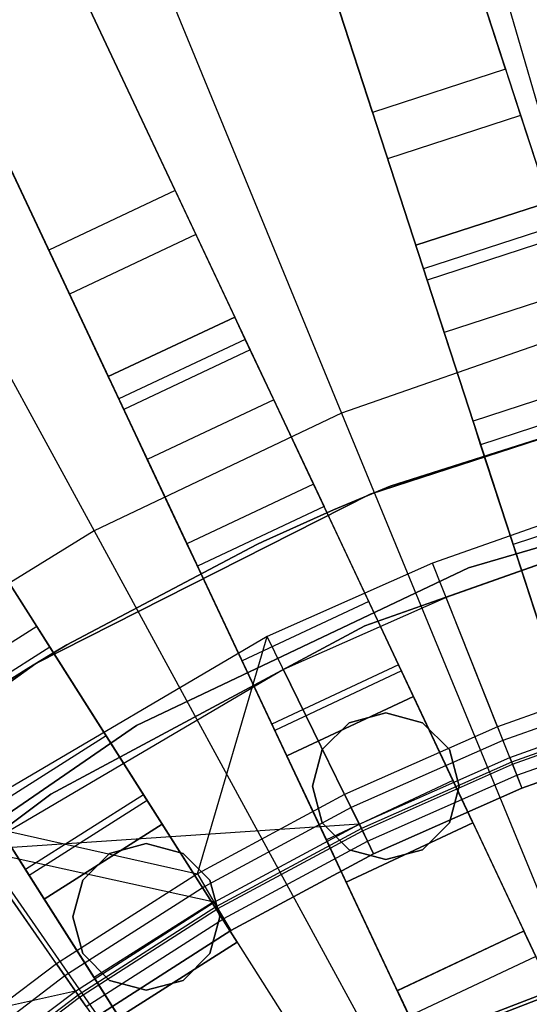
# Model space of a CAD drawing. Extents: x 0 to 27.3, y 0 to 27.3.
# Tile 51 of 117: x 11.812 to 12.541, y 16.135 to 17.544. Entities that reach past the tile are written whole.
import ezdxf

# ---------------------------------------------------------------- set-up
doc = ezdxf.new("R2010")
doc.units = 0
doc.header["$LTSCALE"] = 2.54
doc.layers.get('0').update_dxf_attribs({"color": 13, "linetype": 'CONTINUOUS'})

# ---------------------------------------------------------------- blocks, each defined once
blk = doc.blocks.new('SPUMPKIN_S_PM_STL_1')
at = {"color": 0}
for p, q in [((18.1387, 18.8831, 89.6081), (18.9129, 16.5005, 90.3214)), ((18.1387, 18.8831, 89.6081), (18.9129, 16.5005, 90.3214)), ((18.1559, 18.8304, 89.4155), (18.9254, 16.4619, 90.1256)), ((18.1559, 18.8304, 89.4155), (18.9254, 16.4619, 90.1256)), ((17.9485, 18.8213, 89.6081), (18.7227, 16.4387, 90.3214)), ((17.9485, 18.8213, 89.6081), (18.7227, 16.4387, 90.3214)), ((18.7352, 16.4001, 90.1256), (17.9657, 18.7686, 89.4155)), ((18.7352, 16.4001, 90.1256), (17.9657, 18.7686, 89.4155)), ((18.5511, 17.6141, 34.5032), (18.1895, 18.727, 26.4687)), ((18.5511, 17.6141, 34.5032), (18.1895, 18.727, 26.4687)), ((18.3608, 17.5523, 34.5032), (17.9992, 18.6652, 26.4687)), ((18.3608, 17.5523, 34.5032), (17.9992, 18.6652, 26.4687)), ((17.5103, 18.6479, 89.6081), (18.577, 16.381, 90.3214)), ((17.5103, 18.6479, 89.6081), (18.577, 16.381, 90.3214)), ((17.5339, 18.5978, 89.4154), (18.5943, 16.3443, 90.1256)), ((17.5339, 18.5978, 89.4154), (18.5943, 16.3443, 90.1256)), ((17.3293, 18.5628, 89.6081), (18.3961, 16.2958, 90.3214)), ((17.3293, 18.5628, 89.6081), (18.3961, 16.2958, 90.3214)), ((18.2506, 18.5388, 26.4399), (18.6128, 17.424, 34.4883)), ((18.2506, 18.5388, 26.4399), (18.6128, 17.424, 34.4883)), ((18.4133, 16.2591, 90.1256), (17.3529, 18.5126, 89.4154)), ((18.4133, 16.2591, 90.1256), (17.3529, 18.5126, 89.4154)), ((18.0785, 17.4405, 34.5032), (17.5802, 18.4993, 26.4687)), ((18.0785, 17.4405, 34.5032), (17.5802, 18.4993, 26.4687)), ((18.4226, 17.3622, 34.4883), (18.0604, 18.477, 26.4399)), ((18.4226, 17.3622, 34.4883), (18.0604, 18.477, 26.4399)), ((17.8975, 17.3554, 34.5032), (17.3993, 18.4142, 26.4687)), ((17.8975, 17.3554, 34.5032), (17.3993, 18.4142, 26.4687)), ((16.9163, 18.3358, 89.6081), (18.2588, 16.2204, 90.3214)), ((16.9163, 18.3358, 89.6081), (18.2588, 16.2204, 90.3214)), ((17.6645, 18.3203, 26.4399), (18.1636, 17.2596, 34.4883)), ((17.6645, 18.3203, 26.4399), (18.1636, 17.2596, 34.4883)), ((16.946, 18.289, 89.4154), (18.2805, 16.1861, 90.1256)), ((16.946, 18.289, 89.4154), (18.2805, 16.1861, 90.1256)), ((17.9826, 17.1745, 34.4883), (17.4835, 18.2351, 26.4399)), ((17.9826, 17.1745, 34.4883), (17.4835, 18.2351, 26.4399)), ((16.7474, 18.2286, 89.6081), (18.0899, 16.1132, 90.3214)), ((16.7474, 18.2286, 89.6081), (18.0899, 16.1132, 90.3214)), ((18.4071, 18.2175, 223.6584), (18.6868, 17.2515, 223.3786)), ((18.4071, 18.2175, 223.6584), (18.6868, 17.2515, 223.3786)), ((18.1117, 16.079, 90.1256), (16.7771, 18.1818, 89.4154)), ((18.1117, 16.079, 90.1256), (16.7771, 18.1818, 89.4154)), ((17.934, 18.0522, 223.6584), (18.3165, 17.1222, 223.3786)), ((17.934, 18.0522, 223.6584), (18.3165, 17.1222, 223.3786)), ((17.4815, 17.8368, 223.6584), (17.9623, 16.9535, 223.3786)), ((17.4815, 17.8368, 223.6584), (17.9623, 16.9535, 223.3786)), ((18.5511, 17.6141, 34.5032), (18.3608, 17.5523, 34.5032)), ((18.5511, 17.6141, 34.5032), (18.3608, 17.5523, 34.5032)), ((18.5511, 17.6141, 34.5032), (18.5725, 17.548, 34.7499)), ((18.5511, 17.6141, 34.5032), (18.5725, 17.548, 34.7499)), ((18.3608, 17.5523, 34.5032), (18.3823, 17.4862, 34.7499)), ((18.3608, 17.5523, 34.5032), (18.3823, 17.4862, 34.7499)), ((18.5725, 17.548, 34.7499), (18.3823, 17.4862, 34.7499)), ((18.5725, 17.548, 34.7499), (18.3823, 17.4862, 34.7499)), ((18.5725, 17.548, 34.7499), (18.629, 17.3743, 34.9298)), ((18.5725, 17.548, 34.7499), (18.629, 17.3743, 34.9298)), ((18.3823, 17.4862, 34.7499), (18.4388, 17.3125, 34.9298)), ((18.3823, 17.4862, 34.7499), (18.4388, 17.3125, 34.9298)), ((18.0785, 17.4405, 34.5032), (17.8975, 17.3554, 34.5032)), ((18.0785, 17.4405, 34.5032), (17.8975, 17.3554, 34.5032)), ((18.0785, 17.4405, 34.5032), (18.108, 17.3777, 34.7499)), ((18.0785, 17.4405, 34.5032), (18.108, 17.3777, 34.7499)), ((18.4226, 17.3622, 34.4883), (18.6128, 17.424, 34.4883)), ((18.6128, 17.424, 34.4955), (18.4226, 17.3622, 34.4955)), ((18.6128, 17.424, 34.4955), (18.4226, 17.3622, 34.4955)), ((18.4226, 17.3622, 34.4883), (18.6128, 17.424, 34.4883)), ((18.6238, 17.3904, 34.6368), (18.4336, 17.3286, 34.6368)), ((18.6238, 17.3904, 34.6368), (18.4336, 17.3286, 34.6368)), ((18.108, 17.3777, 34.7499), (17.9271, 17.2925, 34.7499)), ((18.108, 17.3777, 34.7499), (17.9271, 17.2925, 34.7499)), ((18.108, 17.3777, 34.7499), (18.1858, 17.2124, 34.9298)), ((18.108, 17.3777, 34.7499), (18.1858, 17.2124, 34.9298)), ((18.4226, 17.3622, 34.4955), (18.4226, 17.3622, 34.4883)), ((18.4336, 17.3286, 34.6368), (18.4226, 17.3622, 34.4955)), ((18.4226, 17.3622, 34.4955), (18.4226, 17.3622, 34.4883)), ((18.4336, 17.3286, 34.6368), (18.4226, 17.3622, 34.4955)), ((18.629, 17.3743, 34.9298), (18.4388, 17.3125, 34.9298)), ((18.629, 17.3743, 34.9298), (18.4388, 17.3125, 34.9298)), ((17.8975, 17.3554, 34.5032), (17.9271, 17.2925, 34.7499)), ((17.8975, 17.3554, 34.5032), (17.9271, 17.2925, 34.7499)), ((18.4631, 17.2376, 34.7433), (18.4336, 17.3286, 34.6368)), ((18.4631, 17.2376, 34.7433), (18.4336, 17.3286, 34.6368)), ((18.4388, 17.3125, 34.9298), (18.5153, 17.0769, 34.9955)), ((18.4388, 17.3125, 34.9298), (18.5153, 17.0769, 34.9955)), ((17.9271, 17.2925, 34.7499), (18.0049, 17.1272, 34.9298)), ((17.9271, 17.2925, 34.7499), (18.0049, 17.1272, 34.9298)), ((18.6533, 17.2994, 34.7433), (18.4631, 17.2376, 34.7433)), ((18.6533, 17.2994, 34.7433), (18.4631, 17.2376, 34.7433)), ((17.9826, 17.1745, 34.4883), (18.1636, 17.2596, 34.4883)), ((18.1636, 17.2596, 34.4955), (17.9826, 17.1745, 34.4955)), ((18.1636, 17.2596, 34.4955), (17.9826, 17.1745, 34.4955)), ((17.9826, 17.1745, 34.4883), (18.1636, 17.2596, 34.4883)), ((18.1636, 17.2596, 34.4955), (18.1636, 17.2596, 34.4883)), ((18.1786, 17.2276, 34.6368), (18.1636, 17.2596, 34.4955)), ((18.1786, 17.2276, 34.6368), (18.1636, 17.2596, 34.4955)), ((18.1636, 17.2596, 34.4955), (18.1636, 17.2596, 34.4883)), ((18.6868, 17.2515, 223.3786), (18.3165, 17.1222, 223.3786)), ((18.6868, 17.2515, 223.3786), (18.3165, 17.1222, 223.3786)), ((18.5044, 17.1105, 34.7934), (18.4631, 17.2376, 34.7433)), ((18.5044, 17.1105, 34.7934), (18.4631, 17.2376, 34.7433)), ((18.1786, 17.2276, 34.6368), (17.9977, 17.1425, 34.6368)), ((18.1786, 17.2276, 34.6368), (17.9977, 17.1425, 34.6368)), ((18.2194, 17.1411, 34.7433), (18.1786, 17.2276, 34.6368)), ((18.2194, 17.1411, 34.7433), (18.1786, 17.2276, 34.6368)), ((18.1858, 17.2124, 34.9298), (18.0049, 17.1272, 34.9298)), ((18.1858, 17.2124, 34.9298), (18.0049, 17.1272, 34.9298)), ((18.1858, 17.2124, 34.9298), (18.2913, 16.9882, 34.9955)), ((18.1858, 17.2124, 34.9298), (18.2913, 16.9882, 34.9955)), ((18.3861, 17.0177, 34.7955), (18.897, 17.1794, 34.7955)), ((18.897, 17.1794, 34.5955), (18.3861, 17.0177, 34.5955)), ((18.897, 17.1794, 34.5955), (18.3861, 17.0177, 34.5955)), ((18.3861, 17.0177, 34.7955), (18.897, 17.1794, 34.7955)), ((17.9826, 17.1745, 34.4955), (17.9826, 17.1745, 34.4883)), ((17.9977, 17.1425, 34.6368), (17.9826, 17.1745, 34.4955)), ((17.9826, 17.1745, 34.4955), (17.9826, 17.1745, 34.4883)), ((17.9977, 17.1425, 34.6368), (17.9826, 17.1745, 34.4955)), ((18.8667, 17.1722, 34.5955), (18.3573, 17.006, 34.5955)), ((18.3573, 17.006, 33.9955), (18.8667, 17.1722, 33.9955)), ((18.8667, 17.1722, 34.5955), (18.3573, 17.006, 34.5955)), ((18.3573, 17.006, 33.9955), (18.8667, 17.1722, 33.9955)), ((18.6946, 17.1723, 34.7934), (18.5044, 17.1105, 34.7934)), ((18.6946, 17.1723, 34.7934), (18.5044, 17.1105, 34.7934)), ((18.0384, 17.0559, 34.7433), (17.9977, 17.1425, 34.6368)), ((18.0384, 17.0559, 34.7433), (17.9977, 17.1425, 34.6368)), ((18.2194, 17.1411, 34.7433), (18.0384, 17.0559, 34.7433)), ((18.2194, 17.1411, 34.7433), (18.0384, 17.0559, 34.7433)), ((18.2763, 17.0202, 34.7934), (18.2194, 17.1411, 34.7433)), ((18.2763, 17.0202, 34.7934), (18.2194, 17.1411, 34.7433)), ((18.7055, 17.1387, 34.7955), (18.5153, 17.0769, 34.7955)), ((18.7055, 17.1387, 34.9955), (18.5153, 17.0769, 34.9955)), ((18.7055, 17.1387, 34.7955), (18.5153, 17.0769, 34.7955)), ((18.7055, 17.1387, 34.9955), (18.5153, 17.0769, 34.9955)), ((18.3165, 17.1222, 223.3786), (17.9623, 16.9535, 223.3786)), ((18.3165, 17.1222, 223.3786), (17.9623, 16.9535, 223.3786)), ((18.0049, 17.1272, 34.9298), (18.1104, 16.903, 34.9955)), ((18.0049, 17.1272, 34.9298), (18.1104, 16.903, 34.9955)), ((18.3165, 17.1222, 223.3786), (18.7053, 16.1767, 223.1675)), ((18.3165, 17.1222, 223.3786), (18.7053, 16.1767, 223.1675)), ((18.5153, 17.0769, 34.7955), (18.5044, 17.1105, 34.7934)), ((18.5153, 17.0769, 34.7955), (18.5044, 17.1105, 34.7934)), ((18.5153, 17.0769, 34.9955), (18.5926, 16.8391, 34.9286)), ((18.5617, 16.9342, 34.7553), (18.5153, 17.0769, 34.7955)), ((18.5617, 16.9342, 34.7553), (18.5153, 17.0769, 34.7955)), ((18.5153, 17.0769, 34.9955), (18.5926, 16.8391, 34.9286)), ((18.0953, 16.935, 34.7934), (18.0384, 17.0559, 34.7433)), ((18.0953, 16.935, 34.7934), (18.0384, 17.0559, 34.7433)), ((18.4981, 16.9005, 34.5955), (19.0023, 17.0492, 34.5955)), ((19.0023, 17.0492, 33.9955), (18.4981, 16.9005, 33.9955)), ((19.0023, 17.0492, 33.9955), (18.4981, 16.9005, 33.9955)), ((18.4981, 16.9005, 34.5955), (19.0023, 17.0492, 34.5955)), ((18.2763, 17.0202, 34.7934), (18.0953, 16.935, 34.7934)), ((18.2763, 17.0202, 34.7934), (18.0953, 16.935, 34.7934)), ((18.2913, 16.9882, 34.7955), (18.2763, 17.0202, 34.7934)), ((18.2913, 16.9882, 34.7955), (18.2763, 17.0202, 34.7934)), ((18.3047, 16.9837, 34.7955), (18.3861, 17.0177, 34.7955)), ((18.3861, 17.0177, 34.5955), (18.3047, 16.9837, 34.5955)), ((18.3861, 17.0177, 34.5955), (18.3047, 16.9837, 34.5955)), ((18.3047, 16.9837, 34.7955), (18.3861, 17.0177, 34.7955)), ((18.3861, 17.0177, 34.7955), (18.3861, 17.0177, 34.5955)), ((18.3861, 17.0177, 34.7955), (18.3861, 17.0177, 34.5955)), ((17.7665, 16.9962, 34.9298), (17.8992, 16.7869, 34.9955)), ((17.7665, 16.9962, 34.9298), (17.8992, 16.7869, 34.9955)), ((18.3573, 17.006, 34.5955), (17.8792, 16.7639, 34.5955)), ((17.8792, 16.7639, 33.9955), (18.3573, 17.006, 33.9955)), ((18.3573, 17.006, 34.5955), (17.8792, 16.7639, 34.5955)), ((17.8792, 16.7639, 33.9955), (18.3573, 17.006, 33.9955)), ((18.3573, 17.006, 34.5955), (18.3573, 17.006, 33.9955)), ((18.3573, 17.006, 34.5955), (18.3573, 17.006, 33.9955)), ((18.7519, 16.996, 34.7553), (18.5617, 16.9342, 34.7553)), ((18.7519, 16.996, 34.7553), (18.5617, 16.9342, 34.7553)), ((18.2913, 16.9882, 34.7955), (18.1104, 16.903, 34.7955)), ((18.2913, 16.9882, 34.9955), (18.1104, 16.903, 34.9955)), ((18.2913, 16.9882, 34.7955), (18.1104, 16.903, 34.7955)), ((18.2913, 16.9882, 34.9955), (18.1104, 16.903, 34.9955)), ((18.2042, 16.9383, 34.7955), (18.3047, 16.9837, 34.7955)), ((18.3047, 16.9837, 34.5955), (18.2042, 16.9383, 34.5955)), ((18.3047, 16.9837, 34.5955), (18.2042, 16.9383, 34.5955)), ((18.2042, 16.9383, 34.7955), (18.3047, 16.9837, 34.7955)), ((18.3978, 16.762, 34.9286), (18.2913, 16.9882, 34.9955)), ((18.3552, 16.8525, 34.7553), (18.2913, 16.9882, 34.7955)), ((18.3978, 16.762, 34.9286), (18.2913, 16.9882, 34.9955)), ((18.3552, 16.8525, 34.7553), (18.2913, 16.9882, 34.7955)), ((18.3047, 16.9837, 34.7955), (18.3047, 16.9837, 34.5955)), ((18.3047, 16.9837, 34.7955), (18.3047, 16.9837, 34.5955)), ((18.8304, 16.9874, 34.0955), (18.3496, 16.8178, 34.0955)), ((18.3496, 16.8178, 34.1955), (18.8304, 16.9874, 34.1955)), ((18.8304, 16.9874, 34.0955), (18.3496, 16.8178, 34.0955)), ((18.3496, 16.8178, 34.1955), (18.8304, 16.9874, 34.1955)), ((18.6901, 16.9935, 90.3209), (18.4464, 16.9072, 90.3209)), ((18.6901, 16.9935, 90.3209), (18.4464, 16.9072, 90.3209)), ((17.9623, 16.9535, 223.3786), (17.6284, 16.7476, 223.3786)), ((17.9623, 16.9535, 223.3786), (17.6284, 16.7476, 223.3786)), ((17.9623, 16.9535, 223.3786), (18.451, 16.0557, 223.1675)), ((17.9623, 16.9535, 223.3786), (18.451, 16.0557, 223.1675)), ((18.1954, 16.9342, 34.7955), (18.2042, 16.9383, 34.7955)), ((18.2042, 16.9383, 34.5955), (18.1954, 16.9342, 34.5955)), ((18.2042, 16.9383, 34.5955), (18.1954, 16.9342, 34.5955)), ((18.1954, 16.9342, 34.7955), (18.2042, 16.9383, 34.7955)), ((18.2042, 16.9383, 34.7955), (18.2042, 16.9383, 34.5955)), ((18.2042, 16.9383, 34.7955), (18.2042, 16.9383, 34.5955)), ((18.7058, 16.9431, 90.3209), (18.4659, 16.8581, 90.3209)), ((18.7058, 16.9431, 90.3209), (18.4659, 16.8581, 90.3209)), ((17.8803, 16.8168, 34.7934), (17.8087, 16.9296, 34.7433)), ((17.8803, 16.8168, 34.7934), (17.8087, 16.9296, 34.7433)), ((17.9233, 16.7902, 34.7955), (18.1954, 16.9342, 34.7955)), ((18.1954, 16.9342, 34.5955), (17.9233, 16.7902, 34.5955)), ((18.1954, 16.9342, 34.5955), (17.9233, 16.7902, 34.5955)), ((17.9233, 16.7902, 34.7955), (18.1954, 16.9342, 34.7955)), ((18.1104, 16.903, 34.7955), (18.0953, 16.935, 34.7934)), ((18.1104, 16.903, 34.7955), (18.0953, 16.935, 34.7934)), ((18.1954, 16.9342, 34.7955), (18.1954, 16.9342, 34.5955)), ((18.1954, 16.9342, 34.7955), (18.1954, 16.9342, 34.5955)), ((18.5956, 16.8298, 34.6455), (18.5617, 16.9342, 34.7553)), ((18.5956, 16.8298, 34.6455), (18.5617, 16.9342, 34.7553)), ((18.0233, 16.6749, 34.5955), (18.4981, 16.9005, 34.5955)), ((18.4981, 16.9005, 33.9955), (18.0233, 16.6749, 33.9955)), ((18.4981, 16.9005, 33.9955), (18.0233, 16.6749, 33.9955)), ((18.0233, 16.6749, 34.5955), (18.4981, 16.9005, 34.5955)), ((18.1104, 16.903, 34.9955), (18.2168, 16.6768, 34.9286)), ((18.1742, 16.7673, 34.7553), (18.1104, 16.903, 34.7955)), ((18.1742, 16.7673, 34.7553), (18.1104, 16.903, 34.7955)), ((18.1104, 16.903, 34.9955), (18.2168, 16.6768, 34.9286)), ((18.4464, 16.9072, 90.3209), (18.21, 16.8025, 90.3209)), ((18.4464, 16.9072, 90.3209), (18.21, 16.8025, 90.3209)), ((18.5395, 16.6732, 91.0534), (18.4464, 16.9072, 90.3209)), ((18.5395, 16.6732, 91.0534), (18.4464, 16.9072, 90.3209)), ((18.4981, 16.9005, 33.9955), (18.4981, 16.9005, 34.5955)), ((18.4981, 16.9005, 33.9955), (18.4981, 16.9005, 34.5955)), ((18.4659, 16.8581, 90.3209), (18.2332, 16.755, 90.3209)), ((18.4659, 16.8581, 90.3209), (18.2332, 16.755, 90.3209)), ((18.557, 16.6293, 91.0371), (18.4659, 16.8581, 90.3209)), ((18.557, 16.6293, 91.0371), (18.4659, 16.8581, 90.3209)), ((18.3552, 16.8525, 34.7553), (18.1742, 16.7673, 34.7553)), ((18.3552, 16.8525, 34.7553), (18.1742, 16.7673, 34.7553)), ((18.4019, 16.7531, 34.6455), (18.3552, 16.8525, 34.7553)), ((18.4019, 16.7531, 34.6455), (18.3552, 16.8525, 34.7553)), ((17.8803, 16.8168, 34.7934), (17.7114, 16.7097, 34.7934)), ((17.8803, 16.8168, 34.7934), (17.7114, 16.7097, 34.7934)), ((17.8992, 16.7869, 34.7955), (17.8803, 16.8168, 34.7934)), ((17.8992, 16.7869, 34.7955), (17.8803, 16.8168, 34.7934)), ((18.3496, 16.8178, 34.0955), (17.9003, 16.5768, 34.0955)), ((17.9003, 16.5768, 34.1955), (18.3496, 16.8178, 34.1955)), ((18.3496, 16.8178, 34.0955), (17.9003, 16.5768, 34.0955)), ((17.9003, 16.5768, 34.1955), (18.3496, 16.8178, 34.1955)), ((18.3496, 16.8178, 34.0955), (18.3496, 16.8178, 34.1955)), ((18.3496, 16.8178, 34.0955), (18.3496, 16.8178, 34.1955)), ((18.21, 16.8025, 90.3209), (17.7647, 16.5403, 90.3209)), ((18.21, 16.8025, 90.3209), (17.7647, 16.5403, 90.3209)), ((18.1101, 16.4629, 91.0534), (18.21, 16.8025, 90.3209)), ((18.1101, 16.4629, 91.0534), (18.21, 16.8025, 90.3209)), ((18.3207, 16.5763, 91.0534), (18.21, 16.8025, 90.3209)), ((18.3207, 16.5763, 91.0534), (18.21, 16.8025, 90.3209)), ((17.8992, 16.7869, 34.7955), (17.7304, 16.6798, 34.7955)), ((17.8992, 16.7869, 34.9955), (17.7304, 16.6798, 34.9955)), ((17.8992, 16.7869, 34.7955), (17.7304, 16.6798, 34.7955)), ((17.8992, 16.7869, 34.9955), (17.7304, 16.6798, 34.9955)), ((18.0332, 16.5759, 34.9286), (17.8992, 16.7869, 34.9955)), ((17.9796, 16.6603, 34.7553), (17.8992, 16.7869, 34.7955)), ((18.0332, 16.5759, 34.9286), (17.8992, 16.7869, 34.9955)), ((17.9796, 16.6603, 34.7553), (17.8992, 16.7869, 34.7955)), ((17.9059, 16.78, 34.7955), (17.9233, 16.7902, 34.7955)), ((17.9233, 16.7902, 34.5955), (17.9059, 16.78, 34.5955)), ((17.9233, 16.7902, 34.5955), (17.9059, 16.78, 34.5955)), ((17.9059, 16.78, 34.7955), (17.9233, 16.7902, 34.7955)), ((17.9233, 16.7902, 34.7955), (17.9233, 16.7902, 34.5955)), ((17.9233, 16.7902, 34.7955), (17.9233, 16.7902, 34.5955)), ((17.8689, 16.7577, 34.7955), (17.9059, 16.78, 34.7955)), ((17.9059, 16.78, 34.5955), (17.8689, 16.7577, 34.5955)), ((17.9059, 16.78, 34.5955), (17.8689, 16.7577, 34.5955)), ((17.8689, 16.7577, 34.7955), (17.9059, 16.78, 34.7955)), ((17.9059, 16.78, 34.7955), (17.9059, 16.78, 34.5955)), ((17.9059, 16.78, 34.7955), (17.9059, 16.78, 34.5955)), ((17.8792, 16.7639, 34.5955), (17.4437, 16.4518, 34.5955)), ((17.4437, 16.4518, 33.9955), (17.8792, 16.7639, 33.9955)), ((17.8792, 16.7639, 34.5955), (17.4437, 16.4518, 34.5955)), ((17.4437, 16.4518, 33.9955), (17.8792, 16.7639, 33.9955)), ((17.7957, 16.7117, 34.7955), (17.8689, 16.7577, 34.7955)), ((17.8689, 16.7577, 34.5955), (17.7957, 16.7117, 34.5955)), ((17.8689, 16.7577, 34.5955), (17.7957, 16.7117, 34.5955)), ((17.7957, 16.7117, 34.7955), (17.8689, 16.7577, 34.7955)), ((17.8689, 16.7577, 34.7955), (17.8689, 16.7577, 34.5955)), ((17.8689, 16.7577, 34.7955), (17.8689, 16.7577, 34.5955)), ((17.8792, 16.7639, 34.5955), (17.8792, 16.7639, 33.9955)), ((17.8792, 16.7639, 34.5955), (17.8792, 16.7639, 33.9955)), ((18.221, 16.6679, 34.6455), (18.1742, 16.7673, 34.7553)), ((18.221, 16.6679, 34.6455), (18.1742, 16.7673, 34.7553)), ((18.3978, 16.762, 34.9286), (18.2168, 16.6768, 34.9286)), ((18.3978, 16.762, 34.9286), (18.2168, 16.6768, 34.9286)), ((18.4757, 16.5964, 34.7455), (18.3978, 16.762, 34.9286)), ((18.4757, 16.5964, 34.7455), (18.3978, 16.762, 34.9286)), ((17.6284, 16.7476, 223.3786), (18.2114, 15.9078, 223.1675)), ((17.6284, 16.7476, 223.3786), (18.2114, 15.9078, 223.1675)), ((18.2332, 16.755, 90.3209), (17.7949, 16.4969, 90.3209)), ((18.2332, 16.755, 90.3209), (17.7949, 16.4969, 90.3209)), ((18.4019, 16.7531, 34.6455), (18.221, 16.6679, 34.6455)), ((18.4019, 16.7531, 34.6455), (18.221, 16.6679, 34.6455)), ((18.3415, 16.5339, 91.0371), (18.2332, 16.755, 90.3209)), ((18.3415, 16.5339, 91.0371), (18.2332, 16.755, 90.3209)), ((18.4191, 16.7167, 34.4955), (18.4019, 16.7531, 34.6455)), ((18.4191, 16.7167, 34.4955), (18.4019, 16.7531, 34.6455)), ((18.765, 16.7531, 91.0534), (18.5395, 16.6732, 91.0534)), ((18.765, 16.7531, 91.0534), (18.5395, 16.6732, 91.0534)), ((18.7712, 16.7331, 91.0886), (18.5472, 16.6537, 91.0886)), ((18.7712, 16.7331, 91.0886), (18.5472, 16.6537, 91.0886)), ((18.2381, 16.6316, 34.1955), (18.4191, 16.7167, 34.1955)), ((18.4191, 16.7167, 34.4955), (18.2381, 16.6316, 34.4955)), ((18.2381, 16.6316, 34.1955), (18.4191, 16.7167, 34.1955)), ((18.4191, 16.7167, 34.4955), (18.2381, 16.6316, 34.4955)), ((18.4191, 16.7167, 34.1955), (18.5042, 16.5358, 34.1955)), ((18.4191, 16.7167, 34.1955), (18.4191, 16.7167, 34.4955)), ((18.4191, 16.7167, 34.1955), (18.5042, 16.5358, 34.1955)), ((18.4191, 16.7167, 34.1955), (18.4191, 16.7167, 34.4955)), ((18.557, 16.6293, 91.0371), (18.7791, 16.708, 91.0371)), ((18.557, 16.6293, 91.0371), (18.7791, 16.708, 91.0371)), ((18.7812, 16.7012, 91.1125), (18.5596, 16.6227, 91.1125)), ((18.7812, 16.7012, 91.1125), (18.5596, 16.6227, 91.1125)), ((18.3797, 16.6931, 34.5955), (18.3272, 16.679, 34.5955)), ((18.3272, 16.679, 34.7955), (18.3797, 16.6931, 34.7955)), ((18.3272, 16.679, 34.7955), (18.3797, 16.6931, 34.7955)), ((18.3797, 16.6931, 34.5955), (18.3272, 16.679, 34.5955)), ((18.4322, 16.679, 34.5955), (18.3797, 16.6931, 34.5955)), ((18.3797, 16.6931, 34.7955), (18.4322, 16.679, 34.7955)), ((18.3797, 16.6931, 34.7955), (18.4322, 16.679, 34.7955)), ((18.3797, 16.6931, 34.7955), (18.3797, 16.6931, 34.5955)), ((18.4322, 16.679, 34.5955), (18.3797, 16.6931, 34.5955)), ((18.3797, 16.6931, 34.7955), (18.3797, 16.6931, 34.5955)), ((18.5608, 16.6196, 91.0547), (18.7822, 16.698, 91.0547)), ((18.5608, 16.6196, 91.0547), (18.7822, 16.698, 91.0547)), ((17.5897, 16.3777, 34.5955), (18.0233, 16.6749, 34.5955)), ((18.0233, 16.6749, 33.9955), (17.5897, 16.3777, 33.9955)), ((18.0233, 16.6749, 33.9955), (17.5897, 16.3777, 33.9955)), ((17.5897, 16.3777, 34.5955), (18.0233, 16.6749, 34.5955)), ((17.7304, 16.6798, 34.9955), (17.8643, 16.4687, 34.9286)), ((17.7304, 16.6798, 34.9955), (17.8643, 16.4687, 34.9286)), ((18.0233, 16.6749, 33.9955), (18.0233, 16.6749, 34.5955)), ((18.0233, 16.6749, 33.9955), (18.0233, 16.6749, 34.5955)), ((18.2168, 16.6768, 34.9286), (18.2947, 16.5112, 34.7455)), ((18.2168, 16.6768, 34.9286), (18.2947, 16.5112, 34.7455)), ((18.3272, 16.679, 34.5955), (18.2888, 16.6406, 34.5955)), ((18.2888, 16.6406, 34.7955), (18.3272, 16.679, 34.7955)), ((18.2888, 16.6406, 34.7955), (18.3272, 16.679, 34.7955)), ((18.3272, 16.679, 34.5955), (18.2888, 16.6406, 34.5955)), ((18.5395, 16.6732, 91.0534), (18.3207, 16.5763, 91.0534)), ((18.5395, 16.6732, 91.0534), (18.3207, 16.5763, 91.0534)), ((18.3272, 16.679, 34.7955), (18.3272, 16.679, 34.5955)), ((18.3272, 16.679, 34.7955), (18.3272, 16.679, 34.5955)), ((18.4706, 16.6406, 34.5955), (18.4322, 16.679, 34.5955)), ((18.4322, 16.679, 34.7955), (18.4706, 16.6406, 34.7955)), ((18.4322, 16.679, 34.7955), (18.4706, 16.6406, 34.7955)), ((18.4322, 16.679, 34.7955), (18.4322, 16.679, 34.5955)), ((18.4706, 16.6406, 34.5955), (18.4322, 16.679, 34.5955)), ((18.4322, 16.679, 34.7955), (18.4322, 16.679, 34.5955)), ((18.5395, 16.6732, 91.0534), (18.5472, 16.6537, 91.0886)), ((18.5395, 16.6732, 91.0534), (18.5472, 16.6537, 91.0886)), ((18.567, 16.604, 91.0667), (18.7872, 16.682, 91.0667)), ((18.567, 16.604, 91.0667), (18.7872, 16.682, 91.0667)), ((17.9796, 16.6603, 34.7553), (17.8107, 16.5531, 34.7553)), ((17.9796, 16.6603, 34.7553), (17.8107, 16.5531, 34.7553)), ((18.0384, 16.5676, 34.6455), (17.9796, 16.6603, 34.7553)), ((18.0384, 16.5676, 34.6455), (17.9796, 16.6603, 34.7553)), ((18.2381, 16.6316, 34.4955), (18.221, 16.6679, 34.6455)), ((18.2381, 16.6316, 34.4955), (18.221, 16.6679, 34.6455)), ((18.7931, 16.6629, 91.1209), (18.5744, 16.5854, 91.1209)), ((18.7931, 16.6629, 91.1209), (18.5744, 16.5854, 91.1209)), ((18.5744, 16.5854, 91.0709), (18.7931, 16.6629, 91.0709)), ((18.5744, 16.5854, 91.0709), (18.7931, 16.6629, 91.0709)), ((18.5472, 16.6537, 91.0886), (18.33, 16.5574, 91.0886)), ((18.5472, 16.6537, 91.0886), (18.33, 16.5574, 91.0886)), ((18.5472, 16.6537, 91.0886), (18.5596, 16.6227, 91.1125)), ((18.5472, 16.6537, 91.0886), (18.5596, 16.6227, 91.1125)), ((18.3232, 16.4506, 34.1955), (18.2381, 16.6316, 34.1955)), ((18.2381, 16.6316, 34.1955), (18.2381, 16.6316, 34.4955)), ((18.2381, 16.6316, 34.1955), (18.2381, 16.6316, 34.4955)), ((18.3232, 16.4506, 34.1955), (18.2381, 16.6316, 34.1955)), ((18.2888, 16.6406, 34.5955), (18.2747, 16.5881, 34.5955)), ((18.2747, 16.5881, 34.7955), (18.2888, 16.6406, 34.7955)), ((18.2747, 16.5881, 34.7955), (18.2888, 16.6406, 34.7955)), ((18.2888, 16.6406, 34.5955), (18.2747, 16.5881, 34.5955)), ((18.2888, 16.6406, 34.7955), (18.2888, 16.6406, 34.5955)), ((18.2888, 16.6406, 34.7955), (18.2888, 16.6406, 34.5955)), ((18.3415, 16.5339, 91.0371), (18.557, 16.6293, 91.0371)), ((18.3415, 16.5339, 91.0371), (18.557, 16.6293, 91.0371)), ((18.4847, 16.5881, 34.5955), (18.4706, 16.6406, 34.5955)), ((18.4706, 16.6406, 34.7955), (18.4847, 16.5881, 34.7955)), ((18.4706, 16.6406, 34.7955), (18.4847, 16.5881, 34.7955)), ((18.4706, 16.6406, 34.7955), (18.4706, 16.6406, 34.5955)), ((18.4847, 16.5881, 34.5955), (18.4706, 16.6406, 34.5955)), ((18.4706, 16.6406, 34.7955), (18.4706, 16.6406, 34.5955)), ((18.557, 16.6293, 91.0371), (18.5608, 16.6196, 91.0547)), ((18.557, 16.6293, 91.0371), (18.5608, 16.6196, 91.0547)), ((18.5596, 16.6227, 91.1125), (18.3447, 16.5275, 91.1125)), ((18.5596, 16.6227, 91.1125), (18.3447, 16.5275, 91.1125)), ((18.3462, 16.5244, 91.0547), (18.5608, 16.6196, 91.0547)), ((18.3462, 16.5244, 91.0547), (18.5608, 16.6196, 91.0547)), ((18.5596, 16.6227, 91.1125), (18.5744, 16.5854, 91.1209)), ((18.5596, 16.6227, 91.1125), (18.5744, 16.5854, 91.1209)), ((18.5608, 16.6196, 91.0547), (18.567, 16.604, 91.0667)), ((18.5608, 16.6196, 91.0547), (18.567, 16.604, 91.0667)), ((18.3535, 16.5094, 91.0667), (18.567, 16.604, 91.0667)), ((18.3535, 16.5094, 91.0667), (18.567, 16.604, 91.0667)), ((18.567, 16.604, 91.0667), (18.5744, 16.5854, 91.0709)), ((18.567, 16.604, 91.0667), (18.5744, 16.5854, 91.0709)), ((18.2747, 16.5881, 34.5955), (18.2888, 16.5356, 34.5955)), ((18.2888, 16.5356, 34.7955), (18.2747, 16.5881, 34.7955)), ((18.2747, 16.5881, 34.7955), (18.2747, 16.5881, 34.5955)), ((18.2747, 16.5881, 34.7955), (18.2747, 16.5881, 34.5955)), ((18.2888, 16.5356, 34.7955), (18.2747, 16.5881, 34.7955)), ((18.2747, 16.5881, 34.5955), (18.2888, 16.5356, 34.5955)), ((18.4757, 16.5964, 34.7455), (18.2947, 16.5112, 34.7455)), ((18.4757, 16.5964, 34.7455), (18.2947, 16.5112, 34.7455)), ((18.4706, 16.5356, 34.5955), (18.4847, 16.5881, 34.5955)), ((18.4847, 16.5881, 34.7955), (18.4706, 16.5356, 34.7955)), ((18.4847, 16.5881, 34.7955), (18.4706, 16.5356, 34.7955)), ((18.4706, 16.5356, 34.5955), (18.4847, 16.5881, 34.5955)), ((18.5042, 16.5358, 34.4955), (18.4757, 16.5964, 34.7455)), ((18.5042, 16.5358, 34.4955), (18.4757, 16.5964, 34.7455)), ((18.4847, 16.5881, 34.7955), (18.4847, 16.5881, 34.5955)), ((18.4847, 16.5881, 34.7955), (18.4847, 16.5881, 34.5955)), ((17.9003, 16.5768, 34.0955), (17.4931, 16.2701, 34.0955)), ((17.4931, 16.2701, 34.1955), (17.9003, 16.5768, 34.1955)), ((17.9003, 16.5768, 34.0955), (17.4931, 16.2701, 34.0955)), ((17.4931, 16.2701, 34.1955), (17.9003, 16.5768, 34.1955)), ((18.0332, 16.5759, 34.9286), (17.8643, 16.4687, 34.9286)), ((18.0332, 16.5759, 34.9286), (17.8643, 16.4687, 34.9286)), ((17.9003, 16.5768, 34.0955), (17.9003, 16.5768, 34.1955)), ((17.9003, 16.5768, 34.0955), (17.9003, 16.5768, 34.1955)), ((18.1312, 16.4213, 34.7455), (18.0332, 16.5759, 34.9286)), ((18.1312, 16.4213, 34.7455), (18.0332, 16.5759, 34.9286)), ((18.3207, 16.5763, 91.0534), (18.1101, 16.4629, 91.0534)), ((18.3207, 16.5763, 91.0534), (18.1101, 16.4629, 91.0534)), ((18.3207, 16.5763, 91.0534), (18.33, 16.5574, 91.0886)), ((18.3207, 16.5763, 91.0534), (18.33, 16.5574, 91.0886)), ((18.5744, 16.5854, 91.1209), (18.3623, 16.4914, 91.1209)), ((18.5744, 16.5854, 91.1209), (18.3623, 16.4914, 91.1209)), ((18.3623, 16.4914, 91.0709), (18.5744, 16.5854, 91.0709)), ((18.3623, 16.4914, 91.0709), (18.5744, 16.5854, 91.0709)), ((18.0384, 16.5676, 34.6455), (17.8696, 16.4604, 34.6455)), ((18.0384, 16.5676, 34.6455), (17.8696, 16.4604, 34.6455)), ((18.06, 16.5337, 34.4955), (18.0384, 16.5676, 34.6455)), ((18.06, 16.5337, 34.4955), (18.0384, 16.5676, 34.6455)), ((17.8696, 16.4604, 34.6455), (17.8107, 16.5531, 34.7553)), ((17.8696, 16.4604, 34.6455), (17.8107, 16.5531, 34.7553)), ((18.33, 16.5574, 91.0886), (18.1207, 16.4448, 91.0886)), ((18.33, 16.5574, 91.0886), (18.1207, 16.4448, 91.0886)), ((18.33, 16.5574, 91.0886), (18.3447, 16.5275, 91.1125)), ((18.33, 16.5574, 91.0886), (18.3447, 16.5275, 91.1125)), ((17.7647, 16.5403, 90.3209), (18.1101, 16.4629, 91.0534)), ((17.9087, 16.3337, 91.0534), (17.7647, 16.5403, 90.3209)), ((17.9087, 16.3337, 91.0534), (17.7647, 16.5403, 90.3209)), ((17.7647, 16.5403, 90.3209), (18.1101, 16.4629, 91.0534)), ((18.3415, 16.5339, 91.0371), (17.7949, 16.4969, 90.3209)), ((18.3415, 16.5339, 91.0371), (17.7949, 16.4969, 90.3209)), ((17.8911, 16.4265, 34.1955), (18.06, 16.5337, 34.1955)), ((18.06, 16.5337, 34.4955), (17.8911, 16.4265, 34.4955)), ((17.8911, 16.4265, 34.1955), (18.06, 16.5337, 34.1955)), ((18.06, 16.5337, 34.4955), (17.8911, 16.4265, 34.4955)), ((18.06, 16.5337, 34.1955), (18.1671, 16.3648, 34.1955)), ((18.06, 16.5337, 34.1955), (18.06, 16.5337, 34.4955)), ((18.06, 16.5337, 34.1955), (18.1671, 16.3648, 34.1955)), ((18.06, 16.5337, 34.1955), (18.06, 16.5337, 34.4955)), ((18.134, 16.4222, 91.0371), (18.3415, 16.5339, 91.0371)), ((18.134, 16.4222, 91.0371), (18.3415, 16.5339, 91.0371)), ((18.2888, 16.5356, 34.5955), (18.3272, 16.4971, 34.5955)), ((18.3272, 16.4971, 34.7955), (18.2888, 16.5356, 34.7955)), ((18.2888, 16.5356, 34.7955), (18.2888, 16.5356, 34.5955)), ((18.2888, 16.5356, 34.7955), (18.2888, 16.5356, 34.5955)), ((18.3272, 16.4971, 34.7955), (18.2888, 16.5356, 34.7955)), ((18.2888, 16.5356, 34.5955), (18.3272, 16.4971, 34.5955)), ((18.5042, 16.5358, 34.1955), (18.3232, 16.4506, 34.1955)), ((18.3232, 16.4506, 34.4955), (18.5042, 16.5358, 34.4955)), ((18.5042, 16.5358, 34.1955), (18.3232, 16.4506, 34.1955)), ((18.3232, 16.4506, 34.4955), (18.5042, 16.5358, 34.4955)), ((18.3462, 16.5244, 91.0547), (18.3415, 16.5339, 91.0371)), ((18.3462, 16.5244, 91.0547), (18.3415, 16.5339, 91.0371)), ((18.4322, 16.4971, 34.5955), (18.4706, 16.5356, 34.5955)), ((18.4706, 16.5356, 34.7955), (18.4322, 16.4971, 34.7955)), ((18.4706, 16.5356, 34.7955), (18.4322, 16.4971, 34.7955)), ((18.4322, 16.4971, 34.5955), (18.4706, 16.5356, 34.5955)), ((18.4706, 16.5356, 34.7955), (18.4706, 16.5356, 34.5955)), ((18.4706, 16.5356, 34.7955), (18.4706, 16.5356, 34.5955)), ((18.5042, 16.5358, 34.1955), (18.5042, 16.5358, 34.4955)), ((18.5042, 16.5358, 34.1955), (18.5042, 16.5358, 34.4955)), ((18.3447, 16.5275, 91.1125), (18.1377, 16.416, 91.1125)), ((18.3447, 16.5275, 91.1125), (18.1377, 16.416, 91.1125)), ((18.1394, 16.4131, 91.0547), (18.3462, 16.5244, 91.0547)), ((18.1394, 16.4131, 91.0547), (18.3462, 16.5244, 91.0547)), ((18.3447, 16.5275, 91.1125), (18.3623, 16.4914, 91.1209)), ((18.3447, 16.5275, 91.1125), (18.3623, 16.4914, 91.1209)), ((18.3535, 16.5094, 91.0667), (18.3462, 16.5244, 91.0547)), ((18.3535, 16.5094, 91.0667), (18.3462, 16.5244, 91.0547)), ((18.0371, 16.5061, 34.5955), (17.9846, 16.492, 34.5955)), ((17.9846, 16.492, 34.7955), (18.0371, 16.5061, 34.7955)), ((17.9846, 16.492, 34.7955), (18.0371, 16.5061, 34.7955)), ((18.0371, 16.5061, 34.5955), (17.9846, 16.492, 34.5955)), ((18.0896, 16.492, 34.5955), (18.0371, 16.5061, 34.5955)), ((18.0371, 16.5061, 34.7955), (18.0896, 16.492, 34.7955)), ((18.0371, 16.5061, 34.7955), (18.0896, 16.492, 34.7955)), ((18.0371, 16.5061, 34.7955), (18.0371, 16.5061, 34.5955)), ((18.0896, 16.492, 34.5955), (18.0371, 16.5061, 34.5955)), ((18.0371, 16.5061, 34.7955), (18.0371, 16.5061, 34.5955)), ((18.1478, 16.3987, 91.0667), (18.3535, 16.5094, 91.0667)), ((18.1478, 16.3987, 91.0667), (18.3535, 16.5094, 91.0667)), ((18.2947, 16.5112, 34.7455), (18.3232, 16.4506, 34.4955)), ((18.2947, 16.5112, 34.7455), (18.3232, 16.4506, 34.4955)), ((18.3623, 16.4914, 91.0709), (18.3535, 16.5094, 91.0667)), ((18.3623, 16.4914, 91.0709), (18.3535, 16.5094, 91.0667)), ((18.134, 16.4222, 91.0371), (17.7949, 16.4969, 90.3209)), ((18.134, 16.4222, 91.0371), (17.7949, 16.4969, 90.3209)), ((17.9357, 16.295, 91.0371), (17.7949, 16.4969, 90.3209)), ((17.9357, 16.295, 91.0371), (17.7949, 16.4969, 90.3209)), ((17.9846, 16.492, 34.5955), (17.9461, 16.4536, 34.5955)), ((17.9461, 16.4536, 34.7955), (17.9846, 16.492, 34.7955)), ((17.9461, 16.4536, 34.7955), (17.9846, 16.492, 34.7955)), ((17.9846, 16.492, 34.5955), (17.9461, 16.4536, 34.5955)), ((17.9846, 16.492, 34.7955), (17.9846, 16.492, 34.5955)), ((17.9846, 16.492, 34.7955), (17.9846, 16.492, 34.5955)), ((18.128, 16.4536, 34.5955), (18.0896, 16.492, 34.5955)), ((18.0896, 16.492, 34.7955), (18.128, 16.4536, 34.7955)), ((18.0896, 16.492, 34.7955), (18.128, 16.4536, 34.7955)), ((18.0896, 16.492, 34.7955), (18.0896, 16.492, 34.5955)), ((18.128, 16.4536, 34.5955), (18.0896, 16.492, 34.5955)), ((18.0896, 16.492, 34.7955), (18.0896, 16.492, 34.5955)), ((18.3623, 16.4914, 91.1209), (18.158, 16.3814, 91.1209)), ((18.3623, 16.4914, 91.1209), (18.158, 16.3814, 91.1209)), ((18.158, 16.3814, 91.0709), (18.3623, 16.4914, 91.0709)), ((18.158, 16.3814, 91.0709), (18.3623, 16.4914, 91.0709)), ((18.3272, 16.4971, 34.5955), (18.3797, 16.4831, 34.5955)), ((18.3797, 16.4831, 34.7955), (18.3272, 16.4971, 34.7955)), ((18.3272, 16.4971, 34.7955), (18.3272, 16.4971, 34.5955)), ((18.3272, 16.4971, 34.7955), (18.3272, 16.4971, 34.5955)), ((18.3797, 16.4831, 34.7955), (18.3272, 16.4971, 34.7955)), ((18.3272, 16.4971, 34.5955), (18.3797, 16.4831, 34.5955)), ((18.3797, 16.4831, 34.5955), (18.4322, 16.4971, 34.5955)), ((18.4322, 16.4971, 34.7955), (18.3797, 16.4831, 34.7955)), ((18.4322, 16.4971, 34.7955), (18.3797, 16.4831, 34.7955)), ((18.3797, 16.4831, 34.5955), (18.4322, 16.4971, 34.5955)), ((18.4322, 16.4971, 34.7955), (18.4322, 16.4971, 34.5955)), ((18.4322, 16.4971, 34.7955), (18.4322, 16.4971, 34.5955)), ((18.3797, 16.4831, 34.5955), (18.3797, 16.4831, 34.7955)), ((18.3797, 16.4831, 34.5955), (18.3797, 16.4831, 34.7955)), ((17.8643, 16.4687, 34.9286), (17.9624, 16.3142, 34.7455)), ((17.8643, 16.4687, 34.9286), (17.9624, 16.3142, 34.7455)), ((17.8911, 16.4265, 34.4955), (17.8696, 16.4604, 34.6455)), ((17.8911, 16.4265, 34.4955), (17.8696, 16.4604, 34.6455)), ((18.1101, 16.4629, 91.0534), (17.9087, 16.3337, 91.0534)), ((18.1101, 16.4629, 91.0534), (17.9087, 16.3337, 91.0534)), ((18.1101, 16.4629, 91.0534), (18.1207, 16.4448, 91.0886)), ((18.1101, 16.4629, 91.0534), (18.1207, 16.4448, 91.0886)), ((17.9461, 16.4536, 34.5955), (17.9321, 16.4011, 34.5955)), ((17.9321, 16.4011, 34.7955), (17.9461, 16.4536, 34.7955)), ((17.9321, 16.4011, 34.7955), (17.9461, 16.4536, 34.7955)), ((17.9461, 16.4536, 34.5955), (17.9321, 16.4011, 34.5955)), ((17.9461, 16.4536, 34.7955), (17.9461, 16.4536, 34.5955)), ((17.9461, 16.4536, 34.7955), (17.9461, 16.4536, 34.5955)), ((18.1421, 16.4011, 34.5955), (18.128, 16.4536, 34.5955)), ((18.128, 16.4536, 34.7955), (18.1421, 16.4011, 34.7955)), ((18.128, 16.4536, 34.7955), (18.1421, 16.4011, 34.7955)), ((18.128, 16.4536, 34.7955), (18.128, 16.4536, 34.5955)), ((18.1421, 16.4011, 34.5955), (18.128, 16.4536, 34.5955)), ((18.128, 16.4536, 34.7955), (18.128, 16.4536, 34.5955)), ((18.3232, 16.4506, 34.4955), (18.3232, 16.4506, 34.1955)), ((18.3232, 16.4506, 34.4955), (18.3232, 16.4506, 34.1955)), ((18.1207, 16.4448, 91.0886), (17.9207, 16.3165, 91.0886)), ((18.1207, 16.4448, 91.0886), (17.9207, 16.3165, 91.0886)), ((18.1207, 16.4448, 91.0886), (18.1377, 16.416, 91.1125)), ((18.1207, 16.4448, 91.0886), (18.1377, 16.416, 91.1125)), ((17.9983, 16.2576, 34.1955), (17.8911, 16.4265, 34.1955)), ((17.8911, 16.4265, 34.1955), (17.8911, 16.4265, 34.4955)), ((17.8911, 16.4265, 34.1955), (17.8911, 16.4265, 34.4955)), ((17.9983, 16.2576, 34.1955), (17.8911, 16.4265, 34.1955)), ((17.9357, 16.295, 91.0371), (18.134, 16.4222, 91.0371)), ((17.9357, 16.295, 91.0371), (18.134, 16.4222, 91.0371)), ((18.1312, 16.4213, 34.7455), (17.9624, 16.3142, 34.7455)), ((18.1312, 16.4213, 34.7455), (17.9624, 16.3142, 34.7455)), ((18.1671, 16.3648, 34.4955), (18.1312, 16.4213, 34.7455)), ((18.1671, 16.3648, 34.4955), (18.1312, 16.4213, 34.7455)), ((18.1394, 16.4131, 91.0547), (18.134, 16.4222, 91.0371)), ((18.1394, 16.4131, 91.0547), (18.134, 16.4222, 91.0371)), ((18.1377, 16.416, 91.1125), (17.9398, 16.2891, 91.1125)), ((18.1377, 16.416, 91.1125), (17.9398, 16.2891, 91.1125)), ((17.9417, 16.2863, 91.0547), (18.1394, 16.4131, 91.0547)), ((17.9417, 16.2863, 91.0547), (18.1394, 16.4131, 91.0547)), ((18.1377, 16.416, 91.1125), (18.158, 16.3814, 91.1209)), ((18.1377, 16.416, 91.1125), (18.158, 16.3814, 91.1209)), ((18.1478, 16.3987, 91.0667), (18.1394, 16.4131, 91.0547)), ((18.1478, 16.3987, 91.0667), (18.1394, 16.4131, 91.0547)), ((18.9419, 16.4165, 34.5955), (18.4687, 16.2332, 34.5955)), ((18.4687, 16.2332, 26.0955), (18.9419, 16.4165, 26.0955)), ((18.9419, 16.4165, 34.5955), (18.4687, 16.2332, 34.5955)), ((18.4687, 16.2332, 26.0955), (18.9419, 16.4165, 26.0955)), ((18.9161, 16.4116, 34.0955), (18.4922, 16.2475, 34.0955)), ((18.4922, 16.2475, 34.1955), (18.9161, 16.4116, 34.1955)), ((18.4922, 16.2475, 34.1955), (18.9161, 16.4116, 34.1955)), ((18.9161, 16.4116, 34.0955), (18.4922, 16.2475, 34.0955)), ((17.9321, 16.4011, 34.5955), (17.9461, 16.3486, 34.5955)), ((17.9461, 16.3486, 34.7955), (17.9321, 16.4011, 34.7955)), ((17.9321, 16.4011, 34.7955), (17.9321, 16.4011, 34.5955)), ((17.9321, 16.4011, 34.7955), (17.9321, 16.4011, 34.5955)), ((17.9461, 16.3486, 34.7955), (17.9321, 16.4011, 34.7955)), ((17.9321, 16.4011, 34.5955), (17.9461, 16.3486, 34.5955)), ((17.9513, 16.2726, 91.0667), (18.1478, 16.3987, 91.0667)), ((17.9513, 16.2726, 91.0667), (18.1478, 16.3987, 91.0667)), ((18.128, 16.3486, 34.5955), (18.1421, 16.4011, 34.5955)), ((18.1421, 16.4011, 34.7955), (18.128, 16.3486, 34.7955)), ((18.1421, 16.4011, 34.7955), (18.128, 16.3486, 34.7955)), ((18.128, 16.3486, 34.5955), (18.1421, 16.4011, 34.5955)), ((18.1421, 16.4011, 34.7955), (18.1421, 16.4011, 34.5955)), ((18.1421, 16.4011, 34.7955), (18.1421, 16.4011, 34.5955)), ((18.158, 16.3814, 91.0709), (18.1478, 16.3987, 91.0667)), ((18.158, 16.3814, 91.0709), (18.1478, 16.3987, 91.0667)), ((18.158, 16.3814, 91.1209), (17.9627, 16.2562, 91.1209)), ((18.158, 16.3814, 91.1209), (17.9627, 16.2562, 91.1209)), ((17.9627, 16.2562, 91.0709), (18.158, 16.3814, 91.0709)), ((17.9627, 16.2562, 91.0709), (18.158, 16.3814, 91.0709)), ((18.3961, 16.2958, 90.3214), (18.577, 16.381, 90.3214)), ((18.3961, 16.2958, 90.3214), (18.577, 16.381, 90.3214)), ((18.5773, 16.3805, 90.6209), (18.3963, 16.2954, 90.6209)), ((18.5773, 16.3805, 90.6209), (18.3963, 16.2954, 90.6209)), ((18.577, 16.381, 90.3214), (18.5773, 16.3805, 90.6209)), ((18.577, 16.381, 90.3214), (18.5773, 16.3805, 90.6209)), ((18.6624, 16.1996, 90.6209), (18.5773, 16.3805, 90.6209)), ((18.6624, 16.1996, 90.6209), (18.5773, 16.3805, 90.6209)), ((18.1671, 16.3648, 34.1955), (17.9983, 16.2576, 34.1955)), ((17.9983, 16.2576, 34.4955), (18.1671, 16.3648, 34.4955)), ((18.1671, 16.3648, 34.1955), (17.9983, 16.2576, 34.1955)), ((17.9983, 16.2576, 34.4955), (18.1671, 16.3648, 34.4955)), ((18.1671, 16.3648, 34.1955), (18.1671, 16.3648, 34.4955)), ((18.1671, 16.3648, 34.1955), (18.1671, 16.3648, 34.4955)), ((17.9461, 16.3486, 34.5955), (17.9846, 16.3101, 34.5955)), ((17.9846, 16.3101, 34.7955), (17.9461, 16.3486, 34.7955)), ((17.9461, 16.3486, 34.7955), (17.9461, 16.3486, 34.5955)), ((17.9461, 16.3486, 34.7955), (17.9461, 16.3486, 34.5955)), ((17.9846, 16.3101, 34.7955), (17.9461, 16.3486, 34.7955)), ((17.9461, 16.3486, 34.5955), (17.9846, 16.3101, 34.5955)), ((18.0896, 16.3101, 34.5955), (18.128, 16.3486, 34.5955)), ((18.128, 16.3486, 34.7955), (18.0896, 16.3101, 34.7955)), ((18.128, 16.3486, 34.7955), (18.0896, 16.3101, 34.7955)), ((18.0896, 16.3101, 34.5955), (18.128, 16.3486, 34.5955)), ((18.128, 16.3486, 34.7955), (18.128, 16.3486, 34.5955)), ((18.128, 16.3486, 34.7955), (18.128, 16.3486, 34.5955)), ((17.9087, 16.3337, 91.0534), (17.7178, 16.1895, 91.0534)), ((17.9087, 16.3337, 91.0534), (17.7178, 16.1895, 91.0534)), ((17.9087, 16.3337, 91.0534), (17.9207, 16.3165, 91.0886)), ((17.9087, 16.3337, 91.0534), (17.9207, 16.3165, 91.0886)), ((18.5943, 16.3443, 90.1256), (18.4133, 16.2591, 90.1256)), ((18.5943, 16.3443, 90.1256), (18.4133, 16.2591, 90.1256)), ((17.9207, 16.3165, 91.0886), (17.7311, 16.1733, 91.0886)), ((17.9207, 16.3165, 91.0886), (17.7311, 16.1733, 91.0886)), ((17.9207, 16.3165, 91.0886), (17.9398, 16.2891, 91.1125)), ((17.9207, 16.3165, 91.0886), (17.9398, 16.2891, 91.1125)), ((17.9624, 16.3142, 34.7455), (17.9983, 16.2576, 34.4955)), ((17.9624, 16.3142, 34.7455), (17.9983, 16.2576, 34.4955)), ((17.9846, 16.3101, 34.5955), (18.0371, 16.2961, 34.5955)), ((18.0371, 16.2961, 34.7955), (17.9846, 16.3101, 34.7955)), ((17.9846, 16.3101, 34.7955), (17.9846, 16.3101, 34.5955)), ((17.9846, 16.3101, 34.7955), (17.9846, 16.3101, 34.5955)), ((18.0371, 16.2961, 34.7955), (17.9846, 16.3101, 34.7955)), ((17.9846, 16.3101, 34.5955), (18.0371, 16.2961, 34.5955)), ((18.0371, 16.2961, 34.5955), (18.0896, 16.3101, 34.5955)), ((18.0896, 16.3101, 34.7955), (18.0371, 16.2961, 34.7955)), ((18.0896, 16.3101, 34.7955), (18.0371, 16.2961, 34.7955)), ((18.0371, 16.2961, 34.5955), (18.0896, 16.3101, 34.5955)), ((18.0896, 16.3101, 34.7955), (18.0896, 16.3101, 34.5955)), ((18.0896, 16.3101, 34.7955), (18.0896, 16.3101, 34.5955)), ((17.9357, 16.295, 91.0371), (17.4011, 16.175, 90.3209)), ((17.9357, 16.295, 91.0371), (17.4011, 16.175, 90.3209)), ((17.7477, 16.1529, 91.0371), (17.9357, 16.295, 91.0371)), ((17.7477, 16.1529, 91.0371), (17.9357, 16.295, 91.0371)), ((17.9417, 16.2863, 91.0547), (17.9357, 16.295, 91.0371)), ((17.9417, 16.2863, 91.0547), (17.9357, 16.295, 91.0371)), ((18.0371, 16.2961, 34.5955), (18.0371, 16.2961, 34.7955)), ((18.0371, 16.2961, 34.5955), (18.0371, 16.2961, 34.7955)), ((18.3961, 16.2958, 90.3214), (18.3963, 16.2954, 90.6209)), ((18.3961, 16.2958, 90.3214), (18.3963, 16.2954, 90.6209)), ((18.3963, 16.2954, 90.6209), (18.4815, 16.1144, 90.6209)), ((18.3963, 16.2954, 90.6209), (18.4815, 16.1144, 90.6209)), ((17.9398, 16.2891, 91.1125), (17.7522, 16.1474, 91.1125)), ((17.9398, 16.2891, 91.1125), (17.7522, 16.1474, 91.1125)), ((17.7543, 16.1448, 91.0547), (17.9417, 16.2863, 91.0547)), ((17.7543, 16.1448, 91.0547), (17.9417, 16.2863, 91.0547)), ((17.9398, 16.2891, 91.1125), (17.9627, 16.2562, 91.1209)), ((17.9398, 16.2891, 91.1125), (17.9627, 16.2562, 91.1209)), ((17.9513, 16.2726, 91.0667), (17.9417, 16.2863, 91.0547)), ((17.9513, 16.2726, 91.0667), (17.9417, 16.2863, 91.0547))]:
    blk.add_line(p, q, dxfattribs=at)

msp = doc.modelspace()

# ---------------------------------------------------------------- block references
at = {"color": 253}
msp.add_blockref('SPUMPKIN_S_PM_STL_1', (-6.0437, -0.1414, -26.0955), dxfattribs=at)

doc.saveas('drawing.dxf')
